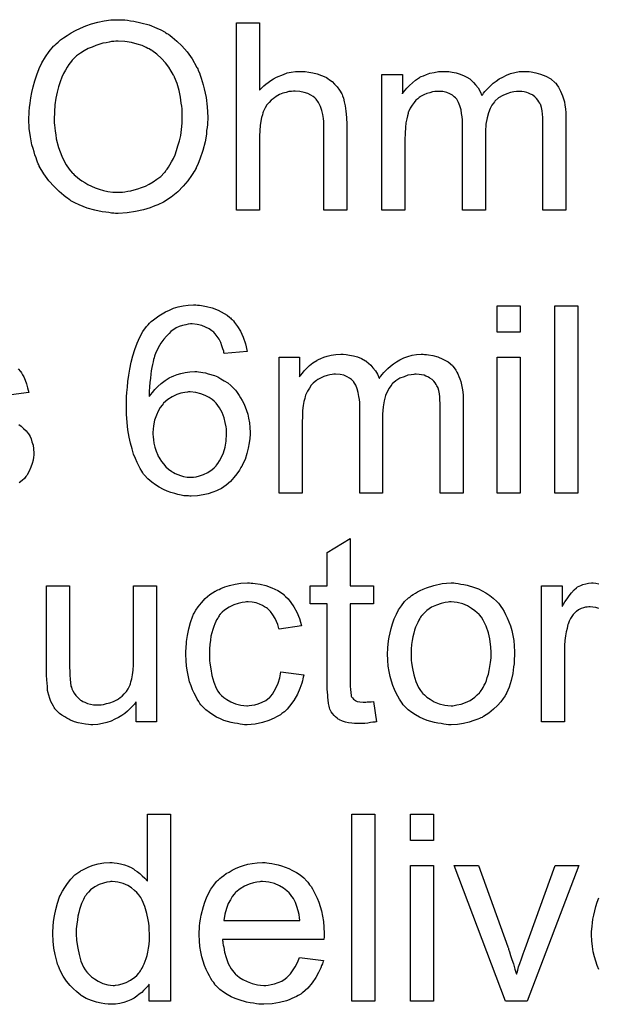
# Model space of a CAD drawing. Extents: x -2.2 to 8.3, y -2.9 to 5.2.
# Tile 99 of 205: x 4.717 to 4.964, y 0.195 to 0.616. Entities that reach past the tile are written whole.
import ezdxf

# ---------------------------------------------------------------- set-up
doc = ezdxf.new("R2010")
doc.units = 0
doc.layers.add('acc-ni-360-20-in-a_document', color=1, linetype='CONTINUOUS')

msp = doc.modelspace()

# ---------------------------------------------------------------- linework, layer by layer
at = {"layer": 'acc-ni-360-20-in-a_document', "color": 1}
for points in [[(4.760972, 0.615527), (4.762014, 0.615527), (4.763055, 0.615412), (4.764443, 0.61518), (4.765832, 0.614949), (4.76884, 0.61437), (4.772311, 0.613445), (4.775666, 0.612056), (4.777402, 0.611246), (4.779137, 0.610321), (4.779253, 0.610205), (4.779484, 0.610089), (4.779947, 0.609742), (4.780641, 0.609395), (4.781336, 0.608817), (4.782261, 0.608122), (4.784228, 0.606503), (4.786311, 0.60442), (4.788625, 0.601875), (4.790823, 0.598866), (4.792674, 0.595511), (4.792674, 0.595395), (4.792905, 0.595048), (4.793137, 0.594586), (4.793368, 0.593891), (4.793831, 0.592966), (4.794178, 0.591924), (4.794641, 0.590652), (4.795104, 0.589263), (4.795451, 0.587759), (4.795914, 0.586139), (4.796377, 0.584288), (4.796724, 0.582437), (4.797186, 0.578388), (4.797418, 0.573991), (4.797418, 0.573875), (4.797418, 0.573413), (4.797418, 0.572834), (4.797302, 0.571908), (4.797302, 0.570867), (4.797186, 0.569594), (4.796955, 0.568206), (4.796839, 0.566702), (4.796261, 0.563347), (4.795335, 0.559644), (4.794062, 0.555942), (4.793368, 0.554091), (4.792443, 0.552239), (4.792443, 0.552124), (4.792211, 0.551777), (4.79198, 0.551314), (4.791517, 0.55062), (4.791054, 0.54981), (4.790476, 0.549), (4.788856, 0.546802), (4.786889, 0.544487), (4.784575, 0.542058), (4.781798, 0.539744), (4.778559, 0.537661), (4.778443, 0.537661), (4.778212, 0.53743), (4.777633, 0.537198), (4.776939, 0.536851), (4.776129, 0.536504), (4.775203, 0.536157), (4.774046, 0.535694), (4.772774, 0.535231), (4.771385, 0.534769), (4.769881, 0.534306), (4.766526, 0.533612), (4.762939, 0.533033), (4.759121, 0.532802), (4.757964, 0.532802), (4.75727, 0.532918), (4.756229, 0.532918), (4.755072, 0.533149), (4.753799, 0.533265), (4.752295, 0.533496), (4.749171, 0.53419), (4.745816, 0.535116), (4.742345, 0.536504), (4.740609, 0.537314), (4.738874, 0.53824), (4.738758, 0.538355), (4.738526, 0.538471), (4.738064, 0.538818), (4.737369, 0.539281), (4.736675, 0.539744), (4.735865, 0.540438), (4.733899, 0.542173), (4.7317, 0.544256), (4.729386, 0.546802), (4.727304, 0.549694), (4.725337, 0.553049), (4.725337, 0.553165), (4.725105, 0.553512), (4.724874, 0.553975), (4.724642, 0.554669), (4.724295, 0.555595), (4.723948, 0.556636), (4.723485, 0.557793), (4.723138, 0.559066), (4.722676, 0.56057), (4.722213, 0.562074), (4.721519, 0.565545), (4.721056, 0.569132), (4.720824, 0.573065), (4.720824, 0.573181), (4.720824, 0.573297), (4.720824, 0.573991), (4.72094, 0.575032), (4.72094, 0.576421), (4.721172, 0.57804), (4.721403, 0.580007), (4.72175, 0.582206), (4.722213, 0.58452), (4.722676, 0.586949), (4.72337, 0.589495), (4.724295, 0.59204), (4.725337, 0.594701), (4.726494, 0.597247), (4.727998, 0.599792), (4.729618, 0.602106), (4.731469, 0.604304), (4.731584, 0.60442), (4.731932, 0.604767), (4.732626, 0.605346), (4.733436, 0.60604), (4.734477, 0.606966), (4.73575, 0.607891), (4.737254, 0.608932), (4.738989, 0.609974), (4.740841, 0.611015), (4.742923, 0.612056), (4.745237, 0.612982), (4.747667, 0.613908), (4.750328, 0.614602), (4.753105, 0.61518), (4.755997, 0.615527), (4.759121, 0.615643), (4.760162, 0.615643), (4.760972, 0.615527)], [(4.819632, 0.585561), (4.819748, 0.585677), (4.819979, 0.585908), (4.820326, 0.586255), (4.820905, 0.586834), (4.821483, 0.587412), (4.822293, 0.588106), (4.823335, 0.588801), (4.824376, 0.589611), (4.825533, 0.590305), (4.826806, 0.590999), (4.829814, 0.592272), (4.831434, 0.59285), (4.833169, 0.593197), (4.83502, 0.593429), (4.836872, 0.593544), (4.837913, 0.593544), (4.839185, 0.593429), (4.84069, 0.593197), (4.842425, 0.592966), (4.844276, 0.592503), (4.846127, 0.591809), (4.847979, 0.590999), (4.84821, 0.590883), (4.848789, 0.590536), (4.849599, 0.589958), (4.85064, 0.589148), (4.851681, 0.588106), (4.852838, 0.586949), (4.853879, 0.585561), (4.854805, 0.583941), (4.854921, 0.58371), (4.855152, 0.583131), (4.855499, 0.58209), (4.855846, 0.580586), (4.856193, 0.578735), (4.856541, 0.576536), (4.856772, 0.573875), (4.856888, 0.570867), (4.856888, 0.53419), (4.847053, 0.53419), (4.847053, 0.570983), (4.847053, 0.571098), (4.847053, 0.57133), (4.847053, 0.571677), (4.847053, 0.57214), (4.846937, 0.573413), (4.846706, 0.575032), (4.846243, 0.576768), (4.845665, 0.578503), (4.844855, 0.580239), (4.843814, 0.581627), (4.843698, 0.581743), (4.843235, 0.582206), (4.842541, 0.582784), (4.841499, 0.583363), (4.840227, 0.584057), (4.838723, 0.58452), (4.836872, 0.584982), (4.834789, 0.585098), (4.834095, 0.585098), (4.833285, 0.584982), (4.832128, 0.584867), (4.830971, 0.58452), (4.829582, 0.584173), (4.828194, 0.583594), (4.82669, 0.582784), (4.826574, 0.582668), (4.826111, 0.582321), (4.825417, 0.581859), (4.824607, 0.581164), (4.823682, 0.580239), (4.822756, 0.579197), (4.821946, 0.577925), (4.821252, 0.576536), (4.821136, 0.576305), (4.821021, 0.575842), (4.820789, 0.574917), (4.820442, 0.57376), (4.820095, 0.572255), (4.819864, 0.570404), (4.819748, 0.568322), (4.819632, 0.565892), (4.819632, 0.53419), (4.809798, 0.53419), (4.809798, 0.614255), (4.819632, 0.614255), (4.819632, 0.585561)], [(4.759121, 0.606503), (4.75808, 0.606503), (4.75727, 0.606387), (4.756229, 0.606271), (4.755187, 0.60604), (4.753915, 0.605808), (4.752526, 0.605577), (4.749518, 0.604652), (4.747898, 0.603957), (4.746278, 0.603263), (4.744543, 0.602337), (4.742923, 0.601296), (4.741303, 0.600139), (4.739799, 0.598751), (4.739684, 0.598635), (4.739452, 0.598404), (4.739105, 0.597941), (4.738526, 0.597247), (4.737948, 0.596437), (4.737254, 0.595395), (4.73656, 0.594123), (4.73575, 0.592619), (4.735056, 0.590999), (4.734246, 0.589032), (4.733551, 0.586949), (4.732973, 0.584635), (4.732394, 0.58209), (4.732047, 0.579197), (4.731816, 0.576189), (4.7317, 0.57295), (4.7317, 0.572834), (4.7317, 0.572371), (4.7317, 0.571561), (4.731816, 0.57052), (4.731932, 0.569363), (4.732163, 0.567975), (4.732394, 0.566355), (4.732626, 0.564735), (4.733551, 0.561033), (4.734246, 0.559181), (4.73494, 0.557215), (4.735865, 0.555363), (4.736907, 0.553512), (4.738064, 0.551777), (4.739452, 0.550157), (4.739568, 0.550041), (4.739799, 0.54981), (4.740262, 0.549347), (4.740841, 0.548884), (4.74165, 0.54819), (4.742576, 0.547496), (4.743617, 0.546802), (4.744774, 0.545992), (4.746163, 0.545182), (4.747667, 0.544487), (4.749287, 0.543793), (4.751022, 0.543099), (4.752873, 0.542636), (4.754725, 0.542173), (4.756807, 0.541942), (4.759005, 0.541826), (4.759584, 0.541826), (4.760162, 0.541942), (4.760972, 0.541942), (4.762014, 0.542058), (4.763171, 0.542289), (4.764559, 0.542521), (4.765947, 0.542868), (4.767567, 0.543331), (4.769071, 0.543909), (4.770807, 0.544487), (4.772427, 0.545297), (4.774046, 0.546339), (4.775666, 0.54738), (4.777286, 0.548653), (4.77879, 0.550157), (4.778906, 0.550273), (4.779137, 0.550504), (4.779484, 0.551082), (4.780063, 0.551777), (4.780641, 0.552587), (4.78122, 0.553628), (4.781914, 0.5549), (4.782724, 0.556289), (4.783418, 0.557909), (4.784112, 0.55976), (4.784691, 0.561727), (4.785385, 0.563809), (4.785848, 0.566123), (4.786195, 0.568669), (4.786426, 0.57133), (4.786542, 0.574107), (4.786542, 0.574222), (4.786542, 0.574569), (4.786542, 0.575032), (4.786542, 0.575726), (4.786426, 0.576536), (4.786426, 0.577578), (4.786311, 0.578619), (4.786079, 0.579892), (4.785732, 0.582553), (4.785154, 0.58533), (4.784344, 0.588338), (4.783187, 0.591115), (4.783187, 0.59123), (4.783071, 0.591462), (4.78284, 0.591809), (4.782608, 0.592272), (4.781798, 0.59366), (4.780757, 0.59528), (4.779369, 0.597131), (4.777633, 0.598982), (4.775666, 0.600833), (4.773468, 0.602453), (4.773352, 0.602453), (4.773236, 0.602685), (4.772889, 0.6028), (4.772311, 0.603147), (4.771732, 0.603379), (4.771038, 0.603726), (4.769303, 0.604536), (4.76722, 0.60523), (4.76479, 0.605924), (4.762014, 0.606387), (4.759121, 0.606503)], [(4.934175, 0.593429), (4.934985, 0.593429), (4.935795, 0.593313), (4.937762, 0.592966), (4.939845, 0.592387), (4.942043, 0.591462), (4.944241, 0.590305), (4.946092, 0.588685), (4.946324, 0.588453), (4.946787, 0.587759), (4.947596, 0.586718), (4.947944, 0.585908), (4.948406, 0.585098), (4.948869, 0.584057), (4.949216, 0.583016), (4.949679, 0.581859), (4.950026, 0.58047), (4.950257, 0.579082), (4.950489, 0.577462), (4.95072, 0.575842), (4.95072, 0.573991), (4.95072, 0.53419), (4.940886, 0.53419), (4.940886, 0.570636), (4.940886, 0.570751), (4.940886, 0.570867), (4.940886, 0.571561), (4.940886, 0.572603), (4.94077, 0.573875), (4.940654, 0.575264), (4.940539, 0.576652), (4.940307, 0.57804), (4.93996, 0.579082), (4.93996, 0.579197), (4.939729, 0.579545), (4.939497, 0.580007), (4.93915, 0.580586), (4.938688, 0.58128), (4.938109, 0.581974), (4.937415, 0.582668), (4.936489, 0.583363), (4.936373, 0.583478), (4.936026, 0.583594), (4.935564, 0.583826), (4.934754, 0.584173), (4.933944, 0.58452), (4.932903, 0.584751), (4.931861, 0.584867), (4.930588, 0.584982), (4.93001, 0.584982), (4.929547, 0.584867), (4.92839, 0.584751), (4.927002, 0.58452), (4.925382, 0.583941), (4.923646, 0.583247), (4.921911, 0.582206), (4.920291, 0.580817), (4.920176, 0.580586), (4.919713, 0.580007), (4.919019, 0.579082), (4.918324, 0.577693), (4.917514, 0.575842), (4.916936, 0.573644), (4.916473, 0.570983), (4.916242, 0.567859), (4.916242, 0.53419), (4.906407, 0.53419), (4.906407, 0.571793), (4.906407, 0.571908), (4.906407, 0.57214), (4.906407, 0.572371), (4.906407, 0.572834), (4.906292, 0.574107), (4.90606, 0.575495), (4.905829, 0.577115), (4.905366, 0.578735), (4.904787, 0.580239), (4.903977, 0.581627), (4.903862, 0.581743), (4.903515, 0.582206), (4.902936, 0.582668), (4.902126, 0.583363), (4.901085, 0.583941), (4.899697, 0.58452), (4.898077, 0.584867), (4.89611, 0.584982), (4.895416, 0.584982), (4.894606, 0.584867), (4.89368, 0.584751), (4.892523, 0.584404), (4.891135, 0.584057), (4.889862, 0.583478), (4.888474, 0.582784), (4.888358, 0.582668), (4.887895, 0.582321), (4.887317, 0.581859), (4.886507, 0.581164), (4.885697, 0.580239), (4.884887, 0.579082), (4.884077, 0.577809), (4.883383, 0.576305), (4.883267, 0.576074), (4.883151, 0.575495), (4.88292, 0.574569), (4.882573, 0.573297), (4.882226, 0.571561), (4.881994, 0.569479), (4.881879, 0.567049), (4.881763, 0.564272), (4.881763, 0.53419), (4.871929, 0.53419), (4.871929, 0.592272), (4.880722, 0.592272), (4.880722, 0.583941), (4.880837, 0.584173), (4.881185, 0.584635), (4.881879, 0.585445), (4.882689, 0.586371), (4.88373, 0.587528), (4.885003, 0.588685), (4.886391, 0.589842), (4.888011, 0.590883), (4.888242, 0.590999), (4.888821, 0.591346), (4.889746, 0.591693), (4.891019, 0.592272), (4.892523, 0.592734), (4.894259, 0.593082), (4.896226, 0.593429), (4.898308, 0.593544), (4.89935, 0.593544), (4.900622, 0.593429), (4.902011, 0.593197), (4.903746, 0.59285), (4.905482, 0.592387), (4.907217, 0.591693), (4.908837, 0.590768), (4.909068, 0.590652), (4.909531, 0.590305), (4.910225, 0.589726), (4.911151, 0.588801), (4.912077, 0.587759), (4.913118, 0.586487), (4.914043, 0.584982), (4.914738, 0.583247), (4.914853, 0.583363), (4.915085, 0.58371), (4.915432, 0.584173), (4.91601, 0.584867), (4.916704, 0.585677), (4.917514, 0.586487), (4.91844, 0.587412), (4.919597, 0.588453), (4.92087, 0.589379), (4.922142, 0.590305), (4.923646, 0.591115), (4.925266, 0.591924), (4.927002, 0.592619), (4.928853, 0.593082), (4.930704, 0.593429), (4.932787, 0.593544), (4.933597, 0.593544), (4.934175, 0.593429)], [(4.793021, 0.493533), (4.793831, 0.493533), (4.794757, 0.493418), (4.796955, 0.492955), (4.799385, 0.492376), (4.80193, 0.491451), (4.804475, 0.490062), (4.805748, 0.489252), (4.806905, 0.488327), (4.807021, 0.488211), (4.807137, 0.488095), (4.807484, 0.487748), (4.807831, 0.487401), (4.808409, 0.486823), (4.808872, 0.486128), (4.810145, 0.484509), (4.811417, 0.482426), (4.812574, 0.479881), (4.813616, 0.476988), (4.81431, 0.473748), (4.804475, 0.472939), (4.804475, 0.473054), (4.80436, 0.47317), (4.804244, 0.473864), (4.803897, 0.474906), (4.803434, 0.476178), (4.802971, 0.477567), (4.802277, 0.478955), (4.801467, 0.480228), (4.800657, 0.481269), (4.800426, 0.4815), (4.799963, 0.481963), (4.799153, 0.482657), (4.797996, 0.483467), (4.796492, 0.484161), (4.794872, 0.484856), (4.792905, 0.485318), (4.790823, 0.48555), (4.790013, 0.48555), (4.789087, 0.485434), (4.788046, 0.485203), (4.786658, 0.484856), (4.785269, 0.484393), (4.783881, 0.483814), (4.782493, 0.482889), (4.782261, 0.482773), (4.781683, 0.48231), (4.780873, 0.4815), (4.779831, 0.480343), (4.778674, 0.478955), (4.777402, 0.477335), (4.776245, 0.475253), (4.775088, 0.472939), (4.775088, 0.472823), (4.774972, 0.472591), (4.774856, 0.472244), (4.774625, 0.471782), (4.774509, 0.471087), (4.774278, 0.470277), (4.774046, 0.469352), (4.773815, 0.468195), (4.773468, 0.466922), (4.773236, 0.465534), (4.773005, 0.46403), (4.772889, 0.46241), (4.772658, 0.460559), (4.772542, 0.458707), (4.772427, 0.456625), (4.772427, 0.454542), (4.772542, 0.454658), (4.773005, 0.455352), (4.773815, 0.456278), (4.774856, 0.457435), (4.776013, 0.458823), (4.777517, 0.460096), (4.779137, 0.461369), (4.780988, 0.462526), (4.781104, 0.462526), (4.78122, 0.462641), (4.781914, 0.462988), (4.782955, 0.463336), (4.784344, 0.463914), (4.785963, 0.464377), (4.787815, 0.464724), (4.789782, 0.465071), (4.791864, 0.465187), (4.79279, 0.465187), (4.793484, 0.465071), (4.79441, 0.464955), (4.795335, 0.46484), (4.796492, 0.464608), (4.797649, 0.464261), (4.80031, 0.463451), (4.801699, 0.462873), (4.803087, 0.462063), (4.804475, 0.461253), (4.80598, 0.460327), (4.807368, 0.45917), (4.808641, 0.457898), (4.808756, 0.457782), (4.808988, 0.45755), (4.809335, 0.457203), (4.809682, 0.456625), (4.810261, 0.455815), (4.810839, 0.455005), (4.811417, 0.453964), (4.812112, 0.452807), (4.812806, 0.451534), (4.813384, 0.450146), (4.813963, 0.448526), (4.814541, 0.446906), (4.814889, 0.445171), (4.815236, 0.443204), (4.815467, 0.441237), (4.815583, 0.439154), (4.815583, 0.439038), (4.815583, 0.438807), (4.815583, 0.43846), (4.815583, 0.437882), (4.815467, 0.437187), (4.815467, 0.436493), (4.81512, 0.434642), (4.814773, 0.432444), (4.814194, 0.43013), (4.813384, 0.427584), (4.812227, 0.425154), (4.812227, 0.425039), (4.812112, 0.424923), (4.81188, 0.424576), (4.811649, 0.424113), (4.810955, 0.422956), (4.809913, 0.421452), (4.808641, 0.419832), (4.807137, 0.418212), (4.805285, 0.416593), (4.803319, 0.415204), (4.803203, 0.415204), (4.803087, 0.415089), (4.80274, 0.414857), (4.802277, 0.414741), (4.80112, 0.414163), (4.799616, 0.413584), (4.797649, 0.41289), (4.795451, 0.412428), (4.793021, 0.411965), (4.79036, 0.411849), (4.789782, 0.411849), (4.789203, 0.411965), (4.788278, 0.411965), (4.787236, 0.41208), (4.786079, 0.412312), (4.784691, 0.412659), (4.783302, 0.413006), (4.781683, 0.413469), (4.780063, 0.414047), (4.778443, 0.414741), (4.776708, 0.415667), (4.775088, 0.416708), (4.773468, 0.417865), (4.771848, 0.419254), (4.770344, 0.420874), (4.770228, 0.420989), (4.769997, 0.421336), (4.76965, 0.421799), (4.769187, 0.422609), (4.768493, 0.42365), (4.767914, 0.424807), (4.76722, 0.426312), (4.766526, 0.427931), (4.765716, 0.429898), (4.765022, 0.432096), (4.764443, 0.434526), (4.763865, 0.437187), (4.763286, 0.440195), (4.762939, 0.443435), (4.762708, 0.446906), (4.762592, 0.450608), (4.762592, 0.450724), (4.762592, 0.45084), (4.762592, 0.451187), (4.762592, 0.45165), (4.762708, 0.452807), (4.762708, 0.454427), (4.762824, 0.456278), (4.763055, 0.458476), (4.763286, 0.460906), (4.763633, 0.463567), (4.764096, 0.466228), (4.764675, 0.46912), (4.765369, 0.471897), (4.766179, 0.474674), (4.76722, 0.477335), (4.768377, 0.479881), (4.76965, 0.48231), (4.771154, 0.484393), (4.77127, 0.484509), (4.771501, 0.48474), (4.771964, 0.485203), (4.772542, 0.485897), (4.773236, 0.486591), (4.774162, 0.487285), (4.775319, 0.488211), (4.776476, 0.489021), (4.777864, 0.489831), (4.779369, 0.490756), (4.781104, 0.491451), (4.78284, 0.49226), (4.784806, 0.492839), (4.786889, 0.493302), (4.789087, 0.493533), (4.791401, 0.493649), (4.792327, 0.493649), (4.793021, 0.493533)], [(4.931167, 0.482079), (4.921333, 0.482079), (4.921333, 0.493302), (4.931167, 0.493302), (4.931167, 0.482079)], [(4.955811, 0.413237), (4.945977, 0.413237), (4.945977, 0.493302), (4.955811, 0.493302), (4.955811, 0.413237)], [(4.890209, 0.472476), (4.891019, 0.472476), (4.891829, 0.47236), (4.893796, 0.472013), (4.895878, 0.471435), (4.898077, 0.470509), (4.900275, 0.469352), (4.902126, 0.467732), (4.902358, 0.467501), (4.90282, 0.466807), (4.90363, 0.465765), (4.903977, 0.464955), (4.90444, 0.464145), (4.904903, 0.463104), (4.90525, 0.462063), (4.905713, 0.460906), (4.90606, 0.459517), (4.906292, 0.458129), (4.906523, 0.456509), (4.906754, 0.454889), (4.906754, 0.453038), (4.906754, 0.413237), (4.89692, 0.413237), (4.89692, 0.449683), (4.89692, 0.449799), (4.89692, 0.449914), (4.89692, 0.450608), (4.89692, 0.45165), (4.896804, 0.452923), (4.896688, 0.454311), (4.896573, 0.455699), (4.896341, 0.457088), (4.895994, 0.458129), (4.895994, 0.458245), (4.895763, 0.458592), (4.895531, 0.459055), (4.895184, 0.459633), (4.894721, 0.460327), (4.894143, 0.461022), (4.893449, 0.461716), (4.892523, 0.46241), (4.892408, 0.462526), (4.89206, 0.462641), (4.891598, 0.462873), (4.890788, 0.46322), (4.889978, 0.463567), (4.888936, 0.463798), (4.887895, 0.463914), (4.886623, 0.46403), (4.886044, 0.46403), (4.885581, 0.463914), (4.884424, 0.463798), (4.883036, 0.463567), (4.881416, 0.462988), (4.879681, 0.462294), (4.877945, 0.461253), (4.876325, 0.459865), (4.876209, 0.459633), (4.875747, 0.459055), (4.875052, 0.458129), (4.874358, 0.456741), (4.873548, 0.454889), (4.87297, 0.452691), (4.872507, 0.45003), (4.872276, 0.446906), (4.872276, 0.413237), (4.862441, 0.413237), (4.862441, 0.45084), (4.862441, 0.450956), (4.862441, 0.451187), (4.862441, 0.451418), (4.862441, 0.451881), (4.862325, 0.453154), (4.862094, 0.454542), (4.861863, 0.456162), (4.8614, 0.457782), (4.860821, 0.459286), (4.860011, 0.460674), (4.859896, 0.46079), (4.859549, 0.461253), (4.85897, 0.461716), (4.85816, 0.46241), (4.857119, 0.462988), (4.855731, 0.463567), (4.854111, 0.463914), (4.852144, 0.46403), (4.85145, 0.46403), (4.85064, 0.463914), (4.849714, 0.463798), (4.848557, 0.463451), (4.847169, 0.463104), (4.845896, 0.462526), (4.844508, 0.461831), (4.844392, 0.461716), (4.843929, 0.461369), (4.843351, 0.460906), (4.842541, 0.460212), (4.841731, 0.459286), (4.840921, 0.458129), (4.840111, 0.456856), (4.839417, 0.455352), (4.839301, 0.455121), (4.839185, 0.454542), (4.838954, 0.453617), (4.838607, 0.452344), (4.83826, 0.450608), (4.838029, 0.448526), (4.837913, 0.446096), (4.837797, 0.443319), (4.837797, 0.413237), (4.827963, 0.413237), (4.827963, 0.471319), (4.836756, 0.471319), (4.836756, 0.462988), (4.836872, 0.46322), (4.837219, 0.463683), (4.837913, 0.464493), (4.838723, 0.465418), (4.839764, 0.466575), (4.841037, 0.467732), (4.842425, 0.468889), (4.844045, 0.46993), (4.844276, 0.470046), (4.844855, 0.470393), (4.84578, 0.47074), (4.847053, 0.471319), (4.848557, 0.471782), (4.850293, 0.472129), (4.85226, 0.472476), (4.854342, 0.472591), (4.855383, 0.472591), (4.856656, 0.472476), (4.858045, 0.472244), (4.85978, 0.471897), (4.861516, 0.471435), (4.863251, 0.47074), (4.864871, 0.469815), (4.865102, 0.469699), (4.865565, 0.469352), (4.866259, 0.468773), (4.867185, 0.467848), (4.86811, 0.466807), (4.869152, 0.465534), (4.870077, 0.46403), (4.870772, 0.462294), (4.870887, 0.46241), (4.871119, 0.462757), (4.871466, 0.46322), (4.872044, 0.463914), (4.872739, 0.464724), (4.873548, 0.465534), (4.874474, 0.466459), (4.875631, 0.467501), (4.876904, 0.468426), (4.878176, 0.469352), (4.879681, 0.470162), (4.8813, 0.470972), (4.883036, 0.471666), (4.884887, 0.472129), (4.886738, 0.472476), (4.888821, 0.472591), (4.889631, 0.472591), (4.890209, 0.472476)], [(4.931167, 0.413237), (4.921333, 0.413237), (4.921333, 0.471319), (4.931167, 0.471319), (4.931167, 0.413237)], [(4.716312, 0.466344), (4.717353, 0.465187), (4.717469, 0.465071), (4.7177, 0.464608), (4.718163, 0.463798), (4.718742, 0.462873), (4.71932, 0.461484), (4.719899, 0.45998), (4.720362, 0.458245), (4.720824, 0.456278), (4.711221, 0.455005)], [(4.789897, 0.456509), (4.789203, 0.456509), (4.78874, 0.456394), (4.787583, 0.456278), (4.785963, 0.455931), (4.784228, 0.455352), (4.782261, 0.454427), (4.78041, 0.45327), (4.778559, 0.45165), (4.778327, 0.451418), (4.777864, 0.45084), (4.777055, 0.449799), (4.776245, 0.448295), (4.775435, 0.446559), (4.774625, 0.444361), (4.774162, 0.441931), (4.773931, 0.439154), (4.773931, 0.438923), (4.773931, 0.438344), (4.774046, 0.437303), (4.774162, 0.43603), (4.774394, 0.434526), (4.774856, 0.432906), (4.775319, 0.431171), (4.776013, 0.429435), (4.776129, 0.429204), (4.776476, 0.428625), (4.776939, 0.427816), (4.777633, 0.426774), (4.778443, 0.425733), (4.779484, 0.42446), (4.780641, 0.423419), (4.78203, 0.422378), (4.782261, 0.422262), (4.782724, 0.422031), (4.783534, 0.421568), (4.784575, 0.421221), (4.785732, 0.420758), (4.78712, 0.420295), (4.788625, 0.420064), (4.790244, 0.419948), (4.790823, 0.419948), (4.791286, 0.420064), (4.792443, 0.420179), (4.793947, 0.420526), (4.795567, 0.421221), (4.797418, 0.422031), (4.799269, 0.423303), (4.800195, 0.423998), (4.801005, 0.424923), (4.801005, 0.425039), (4.801236, 0.425154), (4.801699, 0.425849), (4.802393, 0.427006), (4.803319, 0.42851), (4.804128, 0.430477), (4.804823, 0.432791), (4.805285, 0.435452), (4.805517, 0.438576), (4.805517, 0.438691), (4.805517, 0.438923), (4.805517, 0.439386), (4.805401, 0.439964), (4.805401, 0.440658), (4.805285, 0.441468), (4.804938, 0.443319), (4.804475, 0.445402), (4.803666, 0.4476), (4.802509, 0.449683), (4.801005, 0.45165), (4.800773, 0.451881), (4.800195, 0.45246), (4.799269, 0.453154), (4.797996, 0.454079), (4.796377, 0.455005), (4.794525, 0.455699), (4.792327, 0.456278), (4.789897, 0.456509)], [(4.716543, 0.44251), (4.717585, 0.441815), (4.718626, 0.44089), (4.719667, 0.439848), (4.720593, 0.438691), (4.720709, 0.438576), (4.72094, 0.438113), (4.721403, 0.437419), (4.721866, 0.436377), (4.722213, 0.435105), (4.722676, 0.433716), (4.722907, 0.432096), (4.723023, 0.430245), (4.723023, 0.430014), (4.723023, 0.429435), (4.722907, 0.42851), (4.722676, 0.427237), (4.722328, 0.425849), (4.72175, 0.424345), (4.721056, 0.422609), (4.72013, 0.420989), (4.720015, 0.420758), (4.719552, 0.420295), (4.718973, 0.419485), (4.718048, 0.41856), (4.716775, 0.417518)], [(4.858392, 0.373506), (4.868342, 0.373506), (4.868342, 0.36587), (4.858392, 0.36587), (4.858392, 0.331738), (4.858392, 0.331507), (4.858392, 0.331044), (4.858392, 0.33035), (4.858507, 0.32954), (4.858623, 0.327689), (4.858739, 0.326879), (4.858855, 0.3263), (4.85897, 0.326069), (4.859317, 0.325606), (4.85978, 0.325028), (4.86059, 0.324449), (4.860821, 0.324334), (4.8614, 0.324102), (4.862441, 0.323871), (4.863945, 0.323755), (4.865102, 0.323755), (4.865681, 0.323871), (4.866491, 0.323871), (4.867416, 0.323986), (4.868342, 0.324102), (4.869615, 0.315425), (4.869383, 0.315425), (4.86892, 0.315309), (4.86811, 0.315193), (4.867069, 0.315077), (4.865912, 0.314846), (4.86464, 0.31473), (4.862094, 0.314615), (4.861168, 0.314615), (4.860243, 0.31473), (4.859086, 0.314846), (4.857698, 0.314962), (4.856309, 0.315309), (4.855036, 0.315656), (4.853764, 0.316235), (4.853648, 0.31635), (4.853301, 0.316582), (4.852838, 0.316929), (4.852144, 0.317507), (4.851565, 0.318086), (4.850871, 0.318896), (4.850177, 0.319705), (4.849714, 0.320747), (4.849714, 0.320863), (4.849483, 0.321325), (4.849367, 0.322135), (4.849136, 0.323292), (4.848904, 0.324796), (4.848789, 0.325722), (4.848789, 0.326763), (4.848673, 0.328036), (4.848557, 0.329309), (4.848557, 0.330697), (4.848557, 0.332317), (4.848557, 0.36587), (4.841268, 0.36587), (4.841268, 0.373506), (4.848557, 0.373506), (4.848557, 0.387853), (4.858392, 0.393753), (4.858392, 0.373506)], [(4.816046, 0.374663), (4.81674, 0.374663), (4.817665, 0.374547), (4.819864, 0.3742), (4.822293, 0.373622), (4.824839, 0.372696), (4.827384, 0.371539), (4.829814, 0.369919), (4.82993, 0.369919), (4.830045, 0.369688), (4.830739, 0.368994), (4.831781, 0.367952), (4.833053, 0.366448), (4.834326, 0.364597), (4.835599, 0.362283), (4.836756, 0.359622), (4.837566, 0.356498), (4.827963, 0.354994), (4.827963, 0.35511), (4.827847, 0.355225), (4.827731, 0.35592), (4.827384, 0.356961), (4.826806, 0.358234), (4.826227, 0.359622), (4.825301, 0.361126), (4.82426, 0.362514), (4.823103, 0.363671), (4.822988, 0.363787), (4.822525, 0.364134), (4.821715, 0.364597), (4.820789, 0.365176), (4.819516, 0.365754), (4.818128, 0.366217), (4.816508, 0.366564), (4.814773, 0.36668), (4.814079, 0.36668), (4.8135, 0.366564), (4.812227, 0.366448), (4.810492, 0.365986), (4.808641, 0.365407), (4.806558, 0.364481), (4.804591, 0.363093), (4.803666, 0.362283), (4.80274, 0.361358), (4.80274, 0.361242), (4.802509, 0.361126), (4.802277, 0.360779), (4.802046, 0.360316), (4.801699, 0.359738), (4.801236, 0.359043), (4.800889, 0.358234), (4.800426, 0.357308), (4.799963, 0.356151), (4.799616, 0.354878), (4.799153, 0.35349), (4.798806, 0.351986), (4.798575, 0.350366), (4.798343, 0.348515), (4.798112, 0.346548), (4.798112, 0.344465), (4.798112, 0.34435), (4.798112, 0.344002), (4.798112, 0.343308), (4.798228, 0.342614), (4.798228, 0.341573), (4.798343, 0.340531), (4.79869, 0.337986), (4.799153, 0.335209), (4.799963, 0.332317), (4.801005, 0.329771), (4.801699, 0.328499), (4.802509, 0.327457), (4.80274, 0.327226), (4.803319, 0.326647), (4.80436, 0.325838), (4.805632, 0.324912), (4.807368, 0.323871), (4.809335, 0.323061), (4.811649, 0.322482), (4.812922, 0.322367), (4.814194, 0.322251), (4.814426, 0.322251), (4.81512, 0.322367), (4.816277, 0.322482), (4.81755, 0.322714), (4.819054, 0.323061), (4.820673, 0.323755), (4.822293, 0.324565), (4.823797, 0.325722), (4.824029, 0.325838), (4.824376, 0.326416), (4.82507, 0.327226), (4.82588, 0.328499), (4.82669, 0.330003), (4.827615, 0.331854), (4.82831, 0.334168), (4.828773, 0.336713), (4.838491, 0.335441), (4.838491, 0.335325), (4.838376, 0.334978), (4.83826, 0.334515), (4.838144, 0.333821), (4.837913, 0.332895), (4.837681, 0.33197), (4.836872, 0.329656), (4.83583, 0.327226), (4.834326, 0.324565), (4.832475, 0.322019), (4.831434, 0.320863), (4.830277, 0.319705), (4.830161, 0.31959), (4.82993, 0.319474), (4.829582, 0.319243), (4.82912, 0.318896), (4.828541, 0.318433), (4.827731, 0.31797), (4.826806, 0.317507), (4.82588, 0.316929), (4.823566, 0.315887), (4.820789, 0.315077), (4.817781, 0.314383), (4.816046, 0.314268), (4.81431, 0.314152), (4.813153, 0.314152), (4.812343, 0.314268), (4.811302, 0.314383), (4.810145, 0.314615), (4.808872, 0.314846), (4.807484, 0.315077), (4.80436, 0.316003), (4.802856, 0.316697), (4.801236, 0.317392), (4.799616, 0.318317), (4.798112, 0.319358), (4.796608, 0.320515), (4.79522, 0.321904), (4.795104, 0.322019), (4.794872, 0.322251), (4.794525, 0.322714), (4.794062, 0.323292), (4.7936, 0.324102), (4.792905, 0.325143), (4.792327, 0.3263), (4.791633, 0.327573), (4.790939, 0.329077), (4.79036, 0.330813), (4.789666, 0.332548), (4.789203, 0.334631), (4.78874, 0.336713), (4.788393, 0.339143), (4.788162, 0.341573), (4.788046, 0.344234), (4.788046, 0.34435), (4.788046, 0.344697), (4.788046, 0.345159), (4.788046, 0.345854), (4.788162, 0.346664), (4.788162, 0.347589), (4.788278, 0.34863), (4.788393, 0.349788), (4.78874, 0.352333), (4.789319, 0.35511), (4.790013, 0.357887), (4.791054, 0.360663), (4.791054, 0.360779), (4.79117, 0.36101), (4.791401, 0.361358), (4.791633, 0.36182), (4.792327, 0.363093), (4.793368, 0.364597), (4.794757, 0.366333), (4.796377, 0.368068), (4.798343, 0.369804), (4.800542, 0.371192), (4.800657, 0.371192), (4.800889, 0.371308), (4.801236, 0.371539), (4.801699, 0.371771), (4.802277, 0.372002), (4.802971, 0.372349), (4.804707, 0.373043), (4.806674, 0.373622), (4.809104, 0.3742), (4.811649, 0.374663), (4.814426, 0.374779), (4.815351, 0.374779), (4.816046, 0.374663)], [(4.903515, 0.374663), (4.904556, 0.374547), (4.905713, 0.374316), (4.906986, 0.374084), (4.90849, 0.373853), (4.911614, 0.372812), (4.913234, 0.372233), (4.914853, 0.371423), (4.916473, 0.370613), (4.918093, 0.369457), (4.919597, 0.3683), (4.921101, 0.366911), (4.921217, 0.366795), (4.921448, 0.366564), (4.921795, 0.366101), (4.922258, 0.365523), (4.922837, 0.364713), (4.923531, 0.363671), (4.924225, 0.362514), (4.924919, 0.361242), (4.925613, 0.359853), (4.926308, 0.358118), (4.927002, 0.356382), (4.92758, 0.354416), (4.928043, 0.352333), (4.92839, 0.350135), (4.928622, 0.347821), (4.928737, 0.345275), (4.928737, 0.345159), (4.928737, 0.344812), (4.928737, 0.344234), (4.928737, 0.343424), (4.928622, 0.342498), (4.928506, 0.341341), (4.928506, 0.340184), (4.928275, 0.338912), (4.927927, 0.336019), (4.927233, 0.333127), (4.926423, 0.330234), (4.925266, 0.327573), (4.925266, 0.327457), (4.925151, 0.327342), (4.924919, 0.326995), (4.924688, 0.326532), (4.923878, 0.325375), (4.922837, 0.323986), (4.921448, 0.322367), (4.919713, 0.320747), (4.917746, 0.319127), (4.915432, 0.317623), (4.915316, 0.317623), (4.9152, 0.317507), (4.914853, 0.317276), (4.914275, 0.317044), (4.913696, 0.316813), (4.913002, 0.316582), (4.911267, 0.315887), (4.9093, 0.315309), (4.90687, 0.31473), (4.904325, 0.314268), (4.901548, 0.314152), (4.900391, 0.314152), (4.899465, 0.314268), (4.898424, 0.314383), (4.897267, 0.314615), (4.895878, 0.314846), (4.89449, 0.315077), (4.891366, 0.316003), (4.889631, 0.316697), (4.888011, 0.317392), (4.886391, 0.318317), (4.884771, 0.319358), (4.883267, 0.320515), (4.881763, 0.321904), (4.881647, 0.322019), (4.881416, 0.322251), (4.881069, 0.322714), (4.880606, 0.323408), (4.880028, 0.324218), (4.879449, 0.325143), (4.878755, 0.3263), (4.878061, 0.327689), (4.877367, 0.329193), (4.876672, 0.330928), (4.876094, 0.33278), (4.875515, 0.334747), (4.875052, 0.336945), (4.874705, 0.339259), (4.874474, 0.341804), (4.874358, 0.344465), (4.874358, 0.344697), (4.874358, 0.345159), (4.874474, 0.345969), (4.874474, 0.347126), (4.87459, 0.348399), (4.874821, 0.350019), (4.875052, 0.351639), (4.875515, 0.35349), (4.875978, 0.355341), (4.876557, 0.357308), (4.877251, 0.359391), (4.878176, 0.361358), (4.879102, 0.363209), (4.880375, 0.36506), (4.881647, 0.366795), (4.883267, 0.3683), (4.883383, 0.368415), (4.883614, 0.368531), (4.884077, 0.368878), (4.884656, 0.369341), (4.88535, 0.369804), (4.886275, 0.370382), (4.887201, 0.370961), (4.888358, 0.371539), (4.889631, 0.372118), (4.891019, 0.372696), (4.894143, 0.373737), (4.89773, 0.374547), (4.899581, 0.374663), (4.901548, 0.374779), (4.902705, 0.374779), (4.903515, 0.374663)], [(4.964836, 0.363903), (4.963563, 0.36425), (4.96229, 0.364481), (4.961018, 0.364597), (4.960439, 0.364597), (4.959861, 0.364481), (4.959051, 0.364366), (4.958241, 0.364134), (4.957199, 0.363787), (4.956158, 0.363324), (4.955233, 0.36263), (4.955117, 0.362514), (4.95477, 0.362283), (4.954423, 0.36182), (4.953844, 0.361242), (4.953266, 0.360432), (4.952687, 0.359506), (4.952109, 0.358465), (4.951646, 0.357192), (4.95153, 0.356961), (4.951414, 0.356267), (4.951183, 0.355225), (4.950836, 0.353837), (4.950489, 0.352101), (4.950257, 0.350135), (4.950142, 0.348052), (4.950026, 0.345738), (4.950026, 0.315425), (4.940192, 0.315425), (4.940192, 0.373506), (4.9491, 0.373506), (4.9491, 0.364713), (4.949216, 0.364829), (4.949679, 0.365638), (4.950257, 0.36668), (4.951183, 0.367952), (4.952109, 0.369225), (4.95315, 0.370613), (4.954191, 0.371771), (4.955233, 0.372696), (4.955348, 0.372812), (4.955695, 0.373043), (4.95639, 0.37339), (4.957084, 0.373737), (4.958009, 0.374084), (4.959166, 0.374432), (4.960323, 0.374663), (4.961596, 0.374779), (4.962406, 0.374779), (4.963447, 0.374663)], [(4.775551, 0.315425), (4.766757, 0.315425), (4.766757, 0.323871), (4.766642, 0.323755), (4.76641, 0.323408), (4.766063, 0.322945), (4.765485, 0.322367), (4.76479, 0.321672), (4.76398, 0.320747), (4.763055, 0.319937), (4.761898, 0.319011), (4.760625, 0.318086), (4.759237, 0.317276), (4.757733, 0.316466), (4.756113, 0.315656), (4.754262, 0.315077), (4.75241, 0.314615), (4.750328, 0.314268), (4.748245, 0.314152), (4.747435, 0.314152), (4.746394, 0.314268), (4.745121, 0.314383), (4.743617, 0.314615), (4.741998, 0.314962), (4.740378, 0.315425), (4.738642, 0.316119), (4.738411, 0.316235), (4.737948, 0.316466), (4.737138, 0.316929), (4.736212, 0.317507), (4.735056, 0.318201), (4.734014, 0.319011), (4.732973, 0.319937), (4.732047, 0.320978), (4.731932, 0.321094), (4.7317, 0.321557), (4.731353, 0.322135), (4.73089, 0.323061), (4.730312, 0.324102), (4.729849, 0.325375), (4.729386, 0.326763), (4.729039, 0.328267), (4.729039, 0.328383), (4.728923, 0.328846), (4.728808, 0.32954), (4.728808, 0.330466), (4.728692, 0.331854), (4.728576, 0.333358), (4.728461, 0.335325), (4.728461, 0.337523), (4.728461, 0.373506), (4.738295, 0.373506), (4.738295, 0.341226), (4.738295, 0.34111), (4.738295, 0.340879), (4.738295, 0.340531), (4.738295, 0.339953), (4.738295, 0.33868), (4.738411, 0.33706), (4.738411, 0.335325), (4.738526, 0.333589), (4.738642, 0.332085), (4.738874, 0.330813), (4.738874, 0.330697), (4.739105, 0.330234), (4.739336, 0.32954), (4.739684, 0.328614), (4.740262, 0.327689), (4.740956, 0.326647), (4.741766, 0.325722), (4.742807, 0.324796), (4.742923, 0.324681), (4.743386, 0.324449), (4.743964, 0.324102), (4.74489, 0.323755), (4.745931, 0.323292), (4.747204, 0.322945), (4.748592, 0.322714), (4.750212, 0.322598), (4.751022, 0.322598), (4.751832, 0.322714), (4.752873, 0.322829), (4.754146, 0.323176), (4.755534, 0.323524), (4.757038, 0.324102), (4.758543, 0.324796), (4.758774, 0.324912), (4.759237, 0.325259), (4.759931, 0.325722), (4.760741, 0.326416), (4.761667, 0.327342), (4.762592, 0.328383), (4.763402, 0.32954), (4.764096, 0.330928), (4.764212, 0.33116), (4.764328, 0.331623), (4.764559, 0.332548), (4.764906, 0.333821), (4.765253, 0.335441), (4.765485, 0.337408), (4.7656, 0.339722), (4.765716, 0.342383), (4.765716, 0.373506), (4.775551, 0.373506), (4.775551, 0.315425)], [(4.963447, 0.374663), (4.96472, 0.374432)], [(4.901548, 0.36668), (4.900854, 0.36668), (4.900275, 0.366564), (4.899002, 0.366448), (4.897267, 0.365986), (4.8953, 0.365291), (4.893217, 0.364366), (4.891251, 0.362977), (4.890209, 0.362052), (4.889284, 0.361126), (4.889284, 0.36101), (4.889052, 0.360895), (4.888821, 0.360548), (4.888474, 0.360085), (4.888127, 0.359506), (4.887779, 0.358812), (4.887317, 0.357887), (4.886854, 0.356961), (4.886391, 0.355804), (4.885928, 0.354647), (4.885581, 0.353259), (4.885234, 0.351754), (4.884887, 0.350135), (4.884656, 0.348399), (4.88454, 0.346432), (4.884424, 0.344465), (4.884424, 0.34435), (4.884424, 0.344002), (4.884424, 0.343424), (4.88454, 0.342614), (4.88454, 0.341688), (4.884656, 0.340647), (4.885003, 0.338217), (4.885581, 0.335441), (4.886507, 0.332664), (4.887664, 0.330003), (4.888474, 0.328846), (4.889284, 0.327689), (4.889399, 0.327689), (4.889515, 0.327457), (4.890209, 0.326879), (4.891251, 0.325953), (4.892639, 0.325028), (4.894374, 0.323986), (4.896457, 0.323061), (4.898887, 0.322482), (4.900159, 0.322367), (4.901548, 0.322251), (4.902242, 0.322251), (4.90282, 0.322367), (4.904093, 0.322598), (4.905829, 0.322945), (4.90768, 0.323639), (4.909762, 0.324565), (4.911729, 0.325953), (4.912771, 0.326879), (4.913696, 0.327805), (4.913812, 0.32792), (4.913928, 0.328036), (4.914159, 0.328383), (4.914506, 0.328846), (4.914853, 0.329424), (4.915316, 0.330118), (4.915779, 0.331044), (4.916242, 0.33197), (4.916704, 0.333127), (4.917052, 0.334399), (4.917514, 0.335788), (4.917861, 0.337292), (4.918209, 0.339027), (4.91844, 0.340763), (4.918671, 0.34273), (4.918671, 0.344812), (4.918671, 0.344928), (4.918671, 0.345275), (4.918671, 0.345854), (4.918556, 0.346548), (4.918556, 0.347474), (4.91844, 0.348515), (4.918093, 0.350945), (4.917514, 0.35349), (4.916589, 0.356267), (4.915316, 0.358812), (4.914622, 0.360085), (4.913696, 0.361126), (4.913696, 0.361242), (4.913465, 0.361358), (4.912771, 0.362052), (4.911729, 0.362862), (4.910341, 0.363903), (4.908605, 0.364944), (4.906523, 0.36587), (4.904209, 0.366448), (4.902936, 0.366564), (4.901548, 0.36668)], [(4.781451, 0.19586), (4.772311, 0.19586), (4.772311, 0.203149), (4.772195, 0.203034), (4.772079, 0.202802), (4.771732, 0.202339), (4.77127, 0.201761), (4.770691, 0.201182), (4.769997, 0.200488), (4.769187, 0.199678), (4.768146, 0.198868), (4.767104, 0.198059), (4.765947, 0.197249), (4.764559, 0.196554), (4.763055, 0.195976), (4.761551, 0.195397), (4.759815, 0.194935), (4.757964, 0.194703), (4.755997, 0.194588), (4.755303, 0.194588), (4.75484, 0.194703), (4.753452, 0.194819), (4.751832, 0.19505), (4.749865, 0.195513), (4.747667, 0.196207), (4.745468, 0.197133), (4.74327, 0.198406), (4.743154, 0.198406), (4.743039, 0.198637), (4.742345, 0.1991), (4.741303, 0.200025), (4.740031, 0.201182), (4.738526, 0.202686), (4.737022, 0.204538), (4.735518, 0.20662), (4.734246, 0.20905), (4.734246, 0.209166), (4.73413, 0.209397), (4.734014, 0.209744), (4.733783, 0.210207), (4.733551, 0.210901), (4.733204, 0.211711), (4.732973, 0.212521), (4.732742, 0.213562), (4.732163, 0.215876), (4.731584, 0.218537), (4.731237, 0.221546), (4.731122, 0.224785), (4.731122, 0.224901), (4.731122, 0.225132), (4.731122, 0.225595), (4.731122, 0.226289), (4.731237, 0.226983), (4.731237, 0.227909), (4.731469, 0.229992), (4.731816, 0.232421), (4.732394, 0.235083), (4.733089, 0.237859), (4.734014, 0.24052), (4.734014, 0.240636), (4.73413, 0.240868), (4.734361, 0.241215), (4.734593, 0.241677), (4.735287, 0.24295), (4.736212, 0.24457), (4.737369, 0.246305), (4.738874, 0.248041), (4.740609, 0.249892), (4.742692, 0.251396), (4.742807, 0.251396), (4.742923, 0.251512), (4.74327, 0.251743), (4.743733, 0.251975), (4.74489, 0.252553), (4.74651, 0.253363), (4.748361, 0.254057), (4.750559, 0.254636), (4.752989, 0.255099), (4.755534, 0.255214), (4.75646, 0.255214), (4.757386, 0.255099), (4.758658, 0.254983), (4.760162, 0.254636), (4.761782, 0.254289), (4.763402, 0.25371), (4.764906, 0.2529), (4.765137, 0.252785), (4.7656, 0.252553), (4.766294, 0.251975), (4.76722, 0.251396), (4.768377, 0.250586), (4.769418, 0.249545), (4.770575, 0.248504), (4.771617, 0.247231), (4.771617, 0.275925), (4.781451, 0.275925), (4.781451, 0.19586)], [(4.86892, 0.19586), (4.859086, 0.19586), (4.859086, 0.275925), (4.86892, 0.275925), (4.86892, 0.19586)], [(4.894027, 0.264702), (4.884193, 0.264702), (4.884193, 0.275925), (4.894027, 0.275925), (4.894027, 0.264702)], [(4.822756, 0.255099), (4.823682, 0.254983), (4.824839, 0.254751), (4.826111, 0.25452), (4.827615, 0.254173), (4.829004, 0.253826), (4.830624, 0.253247), (4.832128, 0.252669), (4.833748, 0.251859), (4.835367, 0.250933), (4.836987, 0.249892), (4.838491, 0.248619), (4.83988, 0.247231), (4.839995, 0.247115), (4.840227, 0.246884), (4.840574, 0.246421), (4.841037, 0.245727), (4.841615, 0.244917), (4.842194, 0.243991), (4.842888, 0.242834), (4.843582, 0.241446), (4.844276, 0.239942), (4.844971, 0.238322), (4.845549, 0.236471), (4.846127, 0.234504), (4.84659, 0.232306), (4.846937, 0.229992), (4.847169, 0.227562), (4.847284, 0.224901), (4.847284, 0.224785), (4.847284, 0.224322), (4.847284, 0.223512), (4.847169, 0.222356), (4.803781, 0.222356), (4.803781, 0.22224), (4.803781, 0.221893), (4.803897, 0.22143), (4.803897, 0.220736), (4.804013, 0.219926), (4.804244, 0.219), (4.804591, 0.216918), (4.805285, 0.214604), (4.806211, 0.212058), (4.807484, 0.209744), (4.809104, 0.207662), (4.809219, 0.207662), (4.809335, 0.20743), (4.810029, 0.206852), (4.81107, 0.206042), (4.812459, 0.205232), (4.81431, 0.204306), (4.816393, 0.203496), (4.818707, 0.202918), (4.819979, 0.202802), (4.821368, 0.202686), (4.822293, 0.202686), (4.823335, 0.202802), (4.824607, 0.203034), (4.825996, 0.203381), (4.827615, 0.203844), (4.82912, 0.204538), (4.830624, 0.205463), (4.830739, 0.205579), (4.831318, 0.206042), (4.832012, 0.206736), (4.832822, 0.207662), (4.833748, 0.208934), (4.834789, 0.210554), (4.83583, 0.212405), (4.836756, 0.214604), (4.846937, 0.213331), (4.846937, 0.213215), (4.846822, 0.212984), (4.846706, 0.212521), (4.846475, 0.211827), (4.846127, 0.211133), (4.84578, 0.210207), (4.844855, 0.20824), (4.843698, 0.206042), (4.842078, 0.203728), (4.840227, 0.20153), (4.837913, 0.199447), (4.837797, 0.199447), (4.837566, 0.199215), (4.837219, 0.198984), (4.836756, 0.198637), (4.836062, 0.19829), (4.835367, 0.197943), (4.834442, 0.19748), (4.8334, 0.197017), (4.832243, 0.196554), (4.831087, 0.196092), (4.828194, 0.195397), (4.824954, 0.194819), (4.821368, 0.194588), (4.820095, 0.194588), (4.819285, 0.194703), (4.818244, 0.194819), (4.816971, 0.19505), (4.815583, 0.195282), (4.814079, 0.195513), (4.810839, 0.196439), (4.809104, 0.197133), (4.807484, 0.197827), (4.805748, 0.198753), (4.804128, 0.199794), (4.802624, 0.200951), (4.80112, 0.202339), (4.801005, 0.202455), (4.800773, 0.202686), (4.800426, 0.203149), (4.799963, 0.203844), (4.799385, 0.204653), (4.798806, 0.205579), (4.798112, 0.206736), (4.797418, 0.208009), (4.796724, 0.209513), (4.796029, 0.211133), (4.795451, 0.212984), (4.794872, 0.214951), (4.79441, 0.217033), (4.794062, 0.219347), (4.793831, 0.221777), (4.793715, 0.224322), (4.793715, 0.224438), (4.793715, 0.225017), (4.793715, 0.225711), (4.793831, 0.226752), (4.793947, 0.228025), (4.794062, 0.229413), (4.794294, 0.231033), (4.794641, 0.232653), (4.795567, 0.236355), (4.796145, 0.238206), (4.796839, 0.240173), (4.797765, 0.242024), (4.798806, 0.24376), (4.799963, 0.245495), (4.801236, 0.247115), (4.801352, 0.247231), (4.801583, 0.247462), (4.802046, 0.24781), (4.802624, 0.248388), (4.803319, 0.248966), (4.804244, 0.249661), (4.805285, 0.250471), (4.806558, 0.251165), (4.807831, 0.251975), (4.809335, 0.252669), (4.810955, 0.253363), (4.81269, 0.253942), (4.814541, 0.25452), (4.816508, 0.254867), (4.818591, 0.255099), (4.820789, 0.255214), (4.821946, 0.255214), (4.822756, 0.255099)], [(4.894027, 0.19586), (4.884193, 0.19586), (4.884193, 0.253942), (4.894027, 0.253942), (4.894027, 0.19586)], [(4.934175, 0.19586), (4.924803, 0.19586), (4.902936, 0.253942), (4.913349, 0.253942), (4.925845, 0.219116), (4.925845, 0.219), (4.925961, 0.218885), (4.926076, 0.218537), (4.926192, 0.21819), (4.926539, 0.217033), (4.927002, 0.215529), (4.92758, 0.213794), (4.928275, 0.211827), (4.928853, 0.209629), (4.929547, 0.20743), (4.929663, 0.207662), (4.929779, 0.20824), (4.930126, 0.209166), (4.930473, 0.210554), (4.931051, 0.212058), (4.93163, 0.214025), (4.93244, 0.216108), (4.93325, 0.218422), (4.946092, 0.253942), (4.956274, 0.253942), (4.934175, 0.19586)], [(4.756576, 0.247115), (4.755997, 0.247115), (4.755534, 0.247), (4.754262, 0.246884), (4.752758, 0.246421), (4.751022, 0.245843), (4.749171, 0.244801), (4.74732, 0.243529), (4.746394, 0.242603), (4.745584, 0.241677), (4.745584, 0.241562), (4.745353, 0.241446), (4.745237, 0.241099), (4.74489, 0.240636), (4.744543, 0.240058), (4.744196, 0.239363), (4.743849, 0.238554), (4.743386, 0.237628), (4.742923, 0.236471), (4.742576, 0.235198), (4.742229, 0.23381), (4.741882, 0.232306), (4.74165, 0.230686), (4.741419, 0.228835), (4.741188, 0.226868), (4.741188, 0.224785), (4.741188, 0.224669), (4.741188, 0.224322), (4.741188, 0.223744), (4.741303, 0.222934), (4.741303, 0.222008), (4.741419, 0.220967), (4.741766, 0.218537), (4.742345, 0.215876), (4.743154, 0.2131), (4.744311, 0.210438), (4.745006, 0.209281), (4.745816, 0.208124), (4.745931, 0.208124), (4.746047, 0.207893), (4.746626, 0.207315), (4.747667, 0.206389), (4.74894, 0.205463), (4.750559, 0.204422), (4.752526, 0.203496), (4.754609, 0.202918), (4.755766, 0.202802), (4.756923, 0.202686), (4.757501, 0.202686), (4.757964, 0.202802), (4.759237, 0.202918), (4.760741, 0.203381), (4.762476, 0.203959), (4.764328, 0.204885), (4.766179, 0.206157), (4.767104, 0.206967), (4.767914, 0.207893), (4.767914, 0.208009), (4.768146, 0.208124), (4.768377, 0.208471), (4.768609, 0.208934), (4.768956, 0.209513), (4.769418, 0.210091), (4.769766, 0.211017), (4.770228, 0.211942), (4.770691, 0.212984), (4.771038, 0.214141), (4.771501, 0.215529), (4.771848, 0.216918), (4.772079, 0.218537), (4.772311, 0.220157), (4.772542, 0.222008), (4.772542, 0.223975), (4.772542, 0.224091), (4.772542, 0.224554), (4.772542, 0.225132), (4.772427, 0.225942), (4.772427, 0.226868), (4.772311, 0.228025), (4.772195, 0.229298), (4.771964, 0.230686), (4.771385, 0.233463), (4.770575, 0.236355), (4.769418, 0.239132), (4.768724, 0.240289), (4.767914, 0.241446), (4.767914, 0.241562), (4.767683, 0.241677), (4.767104, 0.242372), (4.766063, 0.243297), (4.76479, 0.244339), (4.763171, 0.24538), (4.761204, 0.24619), (4.759005, 0.246884), (4.757848, 0.247), (4.756576, 0.247115)], [(4.820905, 0.247115), (4.820211, 0.247115), (4.819748, 0.247), (4.818475, 0.246884), (4.816971, 0.246537), (4.81512, 0.245958), (4.813153, 0.245148), (4.811302, 0.243991), (4.809451, 0.242487), (4.809219, 0.242256), (4.808756, 0.241677), (4.807947, 0.240636), (4.807137, 0.239248), (4.806211, 0.237628), (4.805401, 0.235545), (4.804707, 0.233116), (4.80436, 0.230454), (4.836872, 0.230454), (4.836872, 0.23057), (4.836872, 0.230802), (4.836756, 0.231149), (4.836756, 0.231612), (4.836524, 0.233), (4.836177, 0.234504), (4.835599, 0.236355), (4.83502, 0.238091), (4.834095, 0.239826), (4.833053, 0.24133), (4.833053, 0.241446), (4.832822, 0.241562), (4.832243, 0.242256), (4.831202, 0.243181), (4.829814, 0.244223), (4.828078, 0.245264), (4.825996, 0.24619), (4.823566, 0.246884), (4.822293, 0.247), (4.820905, 0.247115)], [(4.96472, 0.209513), (4.964026, 0.211133), (4.963447, 0.212984), (4.962869, 0.214951), (4.962406, 0.217033), (4.962059, 0.219347), (4.961828, 0.221777), (4.961712, 0.224322), (4.961712, 0.224438), (4.961712, 0.225017), (4.961712, 0.225711), (4.961828, 0.226752), (4.961943, 0.228025), (4.962059, 0.229413), (4.96229, 0.231033), (4.962637, 0.232653), (4.963563, 0.236355), (4.964141, 0.238206), (4.964836, 0.240173)]]:
    msp.add_lwpolyline(points, dxfattribs=at)

doc.saveas('drawing.dxf')
